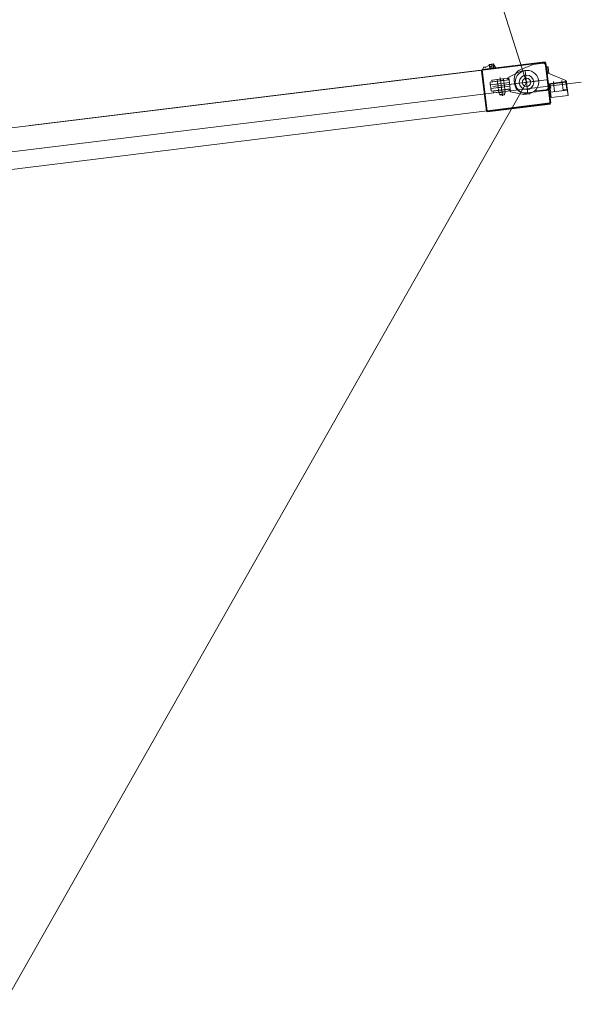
# Model space of a CAD drawing. Extents: x 34350 to 201729, y 12094 to 164960.
# Tile 13 of 70: x 60130 to 65403, y 22959 to 32208. Entities that reach past the tile are written whole.
import ezdxf

# ---------------------------------------------------------------- set-up
doc = ezdxf.new("R2010")
doc.units = 0
doc.header["$LTSCALE"] = 150
doc.header["$MEASUREMENT"] = 0
doc.layers.add('1', color=7, linetype='Continuous')
doc.layers.add('11', color=251, linetype='Continuous')

# ---------------------------------------------------------------- blocks, each defined once
blk = doc.blocks.new('*G99')
at = {"layer": '1', "color": 7, "linetype": 'Continuous', "lineweight": 9}
for p, q in [((59693.8, 31148.2), (65063.3, 31807.4)), ((60224.3, 31213.4), (64460.8, 31733.4)), ((64460.8, 31733.4), (64466.6, 31728)), ((64460.8, 31733.4), (64466.6, 31728)), ((64466.6, 31728), (64513.4, 31346.9)), ((64466.6, 31728), (64513.4, 31346.9)), ((64471.2, 31739.7), (65062.7, 31812.3)), ((64519.9, 31342.7), (64471.2, 31739.7)), ((64472.5, 31728.8), (64476.8, 31735.3)), ((64518.6, 31353.6), (64472.5, 31728.8)), ((64474.3, 31740.1), (64487.7, 31761.9)), ((64476.8, 31735.3), (65063.3, 31807.3)), ((64487.7, 31761.9), (64501.4, 31757.9)), ((64487.7, 31761.9), (64501.4, 31757.9)), ((64487.8, 31761.8), (64487.8, 31766.7)), ((64507.4, 31761.3), (64489.1, 31766.7)), ((64489.1, 31766.7), (64489.1, 31761.8)), ((64507.4, 31761.3), (64489.1, 31766.7)), ((64489.1, 31766.7), (64489.1, 31761.8)), ((64501.4, 31757.9), (64535.7, 31777.6)), ((64501.4, 31757.9), (64535.7, 31777.6)), ((64535.7, 31777.6), (64540.6, 31777.6)), ((64535.7, 31777.6), (64540.6, 31777.6)), ((64544.8, 31752.5), (64539.8, 31784.2)), ((64544.7, 31752.5), (64539.8, 31784.2)), ((64540.6, 31777.6), (64544.8, 31748.6)), ((64540.6, 31777.6), (64544.8, 31748.6)), ((64542, 31768.4), (64581.6, 31773.9)), ((64543.2, 31788.2), (64574.9, 31793.1)), ((64543.2, 31788.2), (64574.9, 31793.1)), ((64543.8, 31784.8), (64575.5, 31789.2)), ((64543.8, 31784.8), (64575.5, 31789.2)), ((64548.2, 31753.1), (64543.8, 31784.8)), ((64548.2, 31753.1), (64543.8, 31784.8)), ((64544.8, 31748.6), (64584.4, 31754.1)), ((64579.9, 31757.5), (64548.2, 31753.1)), ((64579.9, 31757.5), (64548.2, 31753.1)), ((64580.4, 31754.1), (64548.7, 31749.1)), ((64580.4, 31754.1), (64553.1, 31749.7)), ((64553.7, 31748.6), (64584.4, 31754.1)), ((64561.8, 31771.1), (64559.1, 31790.9)), ((64564.6, 31751.3), (64561.8, 31771.1)), ((64575.5, 31789.2), (64579.9, 31757.5)), ((64575.5, 31789.2), (64579.9, 31757.5)), ((64578.9, 31789.8), (64583.8, 31758)), ((64578.9, 31789.8), (64583.8, 31758)), ((64584.4, 31754.1), (64580.3, 31783.8)), ((64580.3, 31783.8), (64585.2, 31783.8)), ((64584.4, 31754.1), (64580.3, 31783.8)), ((64580.3, 31783.8), (64585.2, 31783.8)), ((64585.2, 31783.8), (64601.7, 31755.7)), ((64950.8, 31787.5), (64835.3, 31740.8)), ((64835.8, 31724), (64895.3, 31731.3)), ((64875.5, 31728.9), (64902.3, 31510.5)), ((65043.4, 31804.9), (64950.1, 31793.5)), ((64950.1, 31793.5), (64950.8, 31787.5)), ((65044.2, 31801.4), (64950.8, 31787.5)), ((64950.8, 31787.5), (65044.1, 31799)), ((65035.5, 31803.9), (65063.3, 31807.3)), ((65063.2, 31801.4), (65036.2, 31798)), ((65062.7, 31812.3), (65111.4, 31415.3)), ((65063.3, 31807.3), (65063.2, 31801.4)), ((65063.3, 31807.4), (65110.8, 31420.2)), ((65063.3, 31807.3), (65110.8, 31420.2)), ((65064, 31807), (65069.6, 31802.1)), ((65064, 31802.1), (65064, 31807)), ((65064, 31801.4), (65069.9, 31802.1)), ((65069.6, 31802.1), (65064, 31802.1)), ((65110.1, 31426.9), (65064, 31801.4)), ((65066.4, 31781.5), (65092.1, 31572.6)), ((65092.1, 31572.6), (65066.4, 31781.5)), ((65069.9, 31802.1), (65116, 31426.9)), ((65098, 31573.4), (65072.4, 31782.3)), ((65078.3, 31734.7), (65075.3, 31758.8)), ((65075.3, 31758.8), (65081.2, 31758.8)), ((65091.5, 31765.9), (65080.6, 31765.9)), ((65087.3, 31709.9), (65080.6, 31764.5)), ((65080.6, 31764.5), (65091.5, 31764.5)), ((65091.5, 31764.5), (65099.1, 31704.3)), ((63721.3, 31642.6), (63574.4, 31624.6)), ((64546.1, 31621), (64724.8, 31642.9)), ((64563.9, 31640.3), (64708.3, 31658)), ((64643.3, 31650), (64563.9, 31640.3)), ((64563.9, 31640.3), (64565.8, 31625.4)), ((64565.8, 31625.4), (64563.9, 31640.3)), ((64722.6, 31644.6), (64565.8, 31625.4)), ((64571.2, 31580.7), (65017.9, 31635.6)), ((64612.6, 31646.3), (64674.1, 31653.8)), ((64673.1, 31653.7), (64613.6, 31646.4)), ((64613.6, 31646.4), (64628.8, 31522.3)), ((64675.9, 31638.9), (64614.4, 31631.4)), ((64675.7, 31636.9), (64615.1, 31629.4)), ((64641.6, 31664.2), (64650.9, 31588.6)), ((64643.3, 31650), (64650.6, 31590.5)), ((64662.5, 31493.7), (64644, 31644.2)), ((64688.3, 31529.6), (64673.1, 31653.7)), ((64708.3, 31658), (64722.6, 31644.6)), ((64722.6, 31644.9), (64708.3, 31658)), ((64708.3, 31658), (64722.7, 31658)), ((64724.6, 31644.9), (64722.6, 31644.9)), ((64722.7, 31659.8), (64722.8, 31669.7)), ((64722.7, 31659.8), (64722.8, 31669.7)), ((64722.7, 31658), (64724.6, 31644.9)), ((64722.8, 31669.7), (64835.8, 31724)), ((64722.8, 31669.7), (64835.8, 31724)), ((64738.6, 31530.7), (64724.6, 31644.9)), ((64738.6, 31530.7), (64724.6, 31644.9)), ((64724.8, 31642.9), (64727.9, 31618.1)), ((64752.6, 31603), (65076.7, 31642.8)), ((64770.8, 31605.2), (65006.9, 31634.2)), ((64770.8, 31605.2), (65006.9, 31634.2)), ((64773.5, 31635.9), (64777.2, 31606)), ((65084.4, 31685.1), (65081.4, 31709.2)), ((65081.4, 31709.2), (65087.3, 31709.2)), ((65081.7, 31711.8), (65087.3, 31706.9)), ((65081.7, 31706.9), (65081.7, 31711.8)), ((65087.3, 31706.9), (65081.7, 31706.9)), ((65091.6, 31707.4), (65081.8, 31707.4)), ((65081.8, 31707.4), (65093.9, 31607)), ((65092.3, 31620.6), (65089.3, 31644.7)), ((65257.7, 31637), (65091.6, 31707.4)), ((65225.2, 31604.5), (65221.3, 31636.6)), ((65257.7, 31627.1), (65257.7, 31637)), ((65257.7, 31632.7), (65263.3, 31627.8)), ((65257.7, 31627.8), (65257.7, 31632.7)), ((57151.8, 30609.4), (65403.4, 31622.6)), ((64548.5, 31596.1), (64546.1, 31621)), ((64547.1, 31613), (64555.7, 31543.5)), ((64727.9, 31618.1), (64548.5, 31596.1)), ((64732.2, 31582.4), (64553.6, 31560.4)), ((64553.6, 31560.4), (64556.6, 31535.6)), ((64556.6, 31535.6), (64735.3, 31557.5)), ((64733.5, 31555.3), (64576.7, 31536.1)), ((64648.4, 31608.3), (64586.9, 31600.8)), ((64618.2, 31604.6), (64678.7, 31612.1)), ((64622.6, 31568.9), (64683.1, 31576.3)), ((64686.9, 31549.6), (64625.4, 31542)), ((64686.2, 31551.5), (64625.6, 31544.1)), ((64658, 31530.9), (64650.6, 31590.5)), ((64654.7, 31557.4), (64662.7, 31491.8)), ((64733.6, 31555.6), (64722.9, 31538.9)), ((64722.9, 31538.9), (64733.5, 31555.3)), ((64735.3, 31557.5), (64732.2, 31582.4)), ((64981.3, 31532.9), (65075.4, 31544.4)), ((64981.4, 31538.9), (65074.7, 31550.3)), ((65263.4, 31627.7), (65093.9, 31607)), ((65093.9, 31607), (65257.7, 31627.1)), ((65098.4, 31571), (65095.4, 31595)), ((65104.4, 31571), (65098.4, 31571)), ((65100.6, 31601.7), (65105, 31566)), ((65105, 31566), (65115.9, 31567.3)), ((65113.2, 31538.3), (65105.3, 31602.3)), ((65259.1, 31621.2), (65109.7, 31602.9)), ((65115.9, 31566), (65111.5, 31603.1)), ((65113.6, 31527.8), (65272.5, 31547.3)), ((65271.2, 31547.3), (65113.6, 31527.8)), ((65145.3, 31598.2), (65141.7, 31627.8)), ((65153.2, 31533.7), (65143.2, 31615.4)), ((65147.2, 31542), (65148.1, 31542)), ((65232.6, 31543.4), (65222.6, 31625.2)), ((65236.5, 31552.9), (65235.7, 31552.9)), ((65236.5, 31552.9), (65235.7, 31552.9)), ((65272.5, 31557.2), (65236.5, 31552.9)), ((65236.8, 31542.9), (65272.5, 31547.3)), ((65267, 31556.7), (65259.1, 31621.2)), ((65263.4, 31627.8), (65272, 31557.3)), ((65278.5, 31497.7), (65271.2, 31557.2)), ((65272.5, 31547.3), (65272.5, 31557.2)), ((65272.5, 31547.3), (65278.5, 31497.7)), ((62728.8, 31520.8), (62581.9, 31502.7)), ((64578.5, 31521.2), (64576.7, 31536.1)), ((64576.7, 31536.1), (64578.5, 31521.2)), ((64658, 31530.9), (64578.5, 31521.2)), ((64628.8, 31522.3), (64688.3, 31529.6)), ((64628.8, 31522.3), (64640.2, 31499.8)), ((64684, 31511), (64637.5, 31505.2)), ((64642.2, 31498.6), (64681, 31503.5)), ((64682.3, 31503.7), (64688.3, 31529.6)), ((64862.6, 31505.6), (64738.6, 31530.7)), ((64803.1, 31517.7), (64738.6, 31530.7)), ((64922.1, 31513), (64862.6, 31505.6)), ((64885.9, 31521.1), (64976.1, 31532.2)), ((64976.1, 31532.2), (64981.4, 31538.9)), ((64981.4, 31538.9), (64981.3, 31532.9)), ((65112.4, 31537.7), (65119.7, 31478.2)), ((65119.7, 31478.2), (65113.6, 31527.8)), ((65278.5, 31497.7), (65119.7, 31478.2)), ((65119.7, 31478.2), (65278.5, 31497.7)), ((65148.1, 31534), (65149.2, 31534)), ((61736.2, 31398.9), (61589.3, 31380.9)), ((64518.6, 31353.6), (65110, 31426.2)), ((65111.4, 31415.3), (64519.9, 31342.7)), ((65110.8, 31420.2), (64524.3, 31348.3)), ((65110, 31420.2), (65083, 31416.8)), ((65110, 31426.2), (65110, 31420.2)), ((65116, 31426.9), (65110.1, 31426.9)), ((64524.3, 31348.3), (64518.6, 31353.6)), ((64541.3, 31350.2), (64542.5, 31350.2)), ((64569.1, 31353.7), (64566.4, 31353.7))]:
    blk.add_line(p, q, dxfattribs=at)
for points in [[(64539.8, 31784.2), (64539.8, 31784.8), (64539.8, 31785.4), (64540, 31786), (64540.2, 31786.5), (64540.6, 31787), (64541, 31787.5), (64541.5, 31787.8), (64542.1, 31788), (64542.6, 31788.2), (64543.2, 31788.2)], [(64539.8, 31784.2), (64539.8, 31784.8), (64539.8, 31785.4), (64540, 31786), (64540.2, 31786.5), (64540.6, 31787), (64541, 31787.5), (64541.5, 31787.8), (64542.1, 31788), (64542.6, 31788.2), (64543.2, 31788.2)], [(64547.9, 31749.8), (64547.4, 31749.7), (64546.9, 31749.8), (64546.4, 31749.9), (64546, 31750.1), (64545.6, 31750.4), (64545.2, 31750.7), (64545, 31751.1), (64544.8, 31751.6), (64544.7, 31752), (64544.7, 31752.5)], [(64548.7, 31749.1), (64548.1, 31749.1), (64547.6, 31749.1), (64547, 31749.3), (64546.4, 31749.5), (64545.9, 31749.9), (64545.5, 31750.3), (64545.2, 31750.8), (64544.9, 31751.4), (64544.8, 31751.9), (64544.8, 31752.5)], [(64548.2, 31753.1), (64548.2, 31753.1)], [(64548.2, 31753.1), (64548.2, 31753.1)], [(64574.9, 31793.1), (64575.5, 31793.2), (64576.1, 31793.1), (64576.7, 31793), (64577.2, 31792.7), (64577.7, 31792.4), (64578.1, 31792), (64578.5, 31791.4), (64578.7, 31790.9), (64578.8, 31790.3), (64578.9, 31789.8)], [(64574.9, 31793.1), (64575.5, 31793.2), (64576.1, 31793.1), (64576.7, 31793), (64577.2, 31792.7), (64577.7, 31792.4), (64578.1, 31792), (64578.5, 31791.4), (64578.7, 31790.9), (64578.8, 31790.3), (64578.9, 31789.8)], [(64575.5, 31789.2), (64575.5, 31789.2)], [(64575.5, 31789.2), (64575.5, 31789.2)], [(64579.9, 31757.5), (64579.9, 31757.5)], [(64579.9, 31757.5), (64579.9, 31757.5)], [(64583.8, 31758), (64583.9, 31757.5), (64583.8, 31756.9), (64583.7, 31756.3), (64583.4, 31755.7), (64583, 31755.2), (64582.6, 31754.8), (64582.1, 31754.5), (64581.5, 31754.2), (64581, 31754.1), (64580.4, 31754.1)], [(64583.8, 31758), (64583.9, 31757.5), (64583.8, 31756.9), (64583.7, 31756.3), (64583.4, 31755.7), (64583, 31755.2), (64582.6, 31754.8), (64582.1, 31754.5), (64581.5, 31754.2), (64581, 31754.1), (64580.4, 31754.1)], [(65066.4, 31781.5), (65065.9, 31784.4), (65064.8, 31787.4), (65063.3, 31790.3), (65061.3, 31793.1), (65058.9, 31795.6), (65056.2, 31797.7), (65053.2, 31799.4), (65050.1, 31800.5), (65047.1, 31801.2), (65044.2, 31801.4)], [(64623.2, 31526.9), (64620.9, 31526.4)], [(64640.2, 31499.8), (64642.2, 31498.6)], [(64681, 31503.5), (64682.3, 31503.7)]]:
    blk.add_lwpolyline(points, dxfattribs=at)
for centre, radius in [((64893.2, 31622.2), 110), ((64888.9, 31619.7), 68.4), ((64888.9, 31619.7), 39.5)]:
    blk.add_circle(centre, radius, dxfattribs=at)
for centre, radius, start, end in [((64872.8, 31648.1), 100, 111.99451, -173.00183), ((65046.6, 31779.1), 26, 7.05525, 96.97356), ((64874, 31617.9), 97.5, -173.00177, -83.0022), ((65072.2, 31570.2), 20, -83.0135, 7.00602), ((65072.2, 31570.2), 26, -82.99414, 6.98082)]:
    blk.add_arc(centre, radius, start, end, dxfattribs=at)
blk = doc.blocks.new('*G98')
at = {"layer": '1', "color": 7, "linetype": 'Continuous', "lineweight": 9}
blk.add_line((64518.6, 31353.6), (59314.8, 30708.4), dxfattribs=at)
at = {"color": 7, "linetype": 'Continuous', "lineweight": 9}
blk.add_blockref('*G99', (0, 0), dxfattribs=at)

msp = doc.modelspace()

# ---------------------------------------------------------------- linework, layer by layer
at = {"layer": '11', "color": 251, "linetype": 'Continuous', "lineweight": 9}
for p, q in [((64888.9, 31619.7), (51211.7, 74846.2)), ((58510, 20370), (64888.9, 31619.7))]:
    msp.add_line(p, q, dxfattribs=at)

# ---------------------------------------------------------------- block references
at = {"color": 7, "linetype": 'Continuous', "lineweight": 9}
msp.add_blockref('*G98', (0, 0), dxfattribs=at)

doc.saveas('drawing.dxf')
